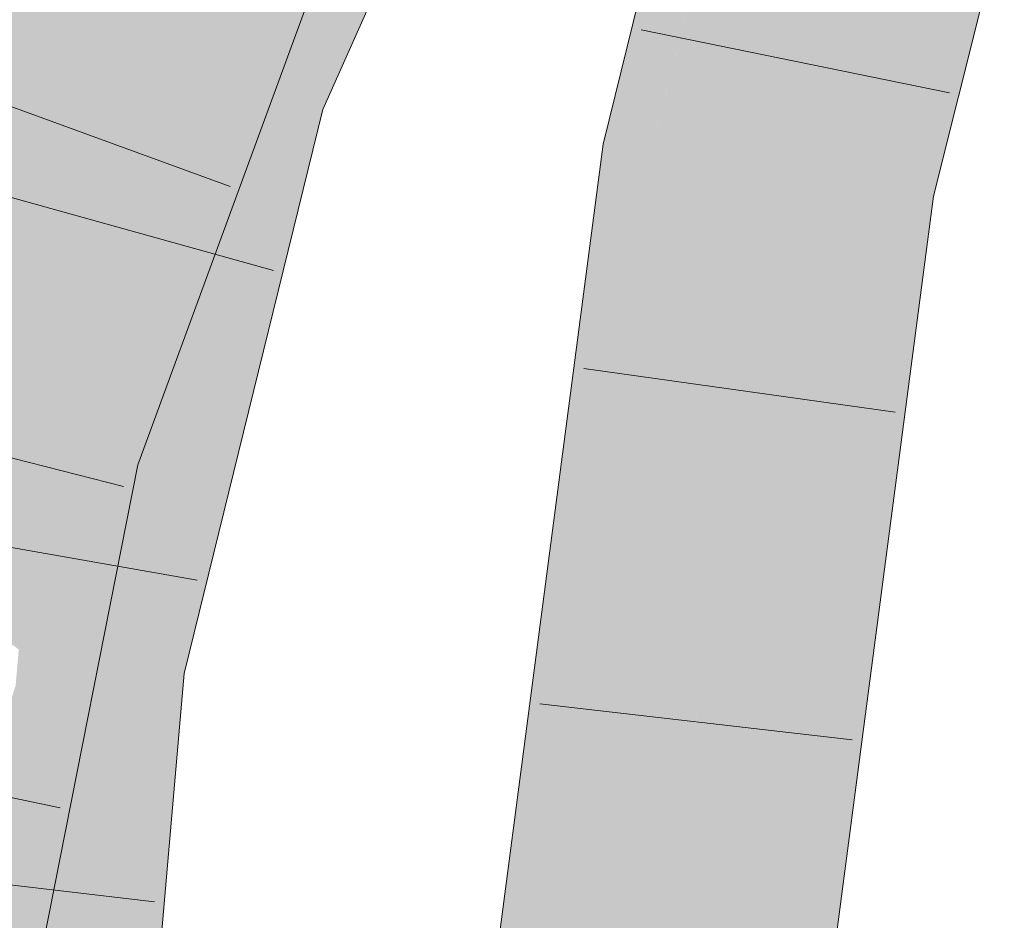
# Model space of a CAD drawing. Extents: x -420 to 300, y 62 to 1162.
# Tile 153 of 256: x 158.148 to 158.884, y 803.46 to 804.134. Entities that reach past the tile are written whole.
import ezdxf

# ---------------------------------------------------------------- set-up
doc = ezdxf.new("R2010")
doc.units = 0
doc.layers.get('0').update_dxf_attribs({"lineweight": 35})
for name, color, linetype, lineweight, true_color in [('E_Leerrohr 25-A06G9FCX8I', 7, 'Continuous', 9, 0xff8000), ('E_Leerrohr 25-Shading', 7, 'Continuous', 9, 0xff8000), ('E_Leerrohr 32-A06G9FD28I', 7, 'Continuous', 9, 0x00b300), ('E_Leerrohr 32-Shading', 7, 'Continuous', 9, 0x00b300)]:
    doc.layers.add(name, color=color, linetype=linetype, lineweight=lineweight, true_color=true_color)

# ---------------------------------------------------------------- blocks, each defined once
blk = doc.blocks.new('Shading-A06G9EZB8I', base_point=(236.97969, 757.78326))
at = {"layer": 'E_Leerrohr 25-Shading', "color": 43, "true_color": 0xd7ab7f}
for points in [[(158.64375, 804.28271), (158.58389, 804.04047), (158.62328, 804.04779), (158.62006, 804.03473)], [(158.64375, 804.28271), (158.62328, 804.04779), (158.66309, 804.2771)], [(158.66913, 804.27533), (158.62932, 804.08252), (158.64554, 804.1377), (158.62328, 804.04779)], [(158.66309, 804.2771), (158.62932, 804.08252), (158.66913, 804.27533)], [(158.85715, 804.19598), (158.84866, 804.22314), (158.82321, 804.00269), (158.79466, 804.00714)], [(158.8696, 804.15619), (158.85715, 804.19598), (158.83083, 804.00146), (158.82321, 804.00269)], [(158.48209, 803.26294), (158.5186, 803.26013), (158.58389, 804.04047), (158.62006, 804.03473)], [(158.69482, 803.24634), (158.72093, 803.41785), (158.79466, 804.00714)], [(158.79466, 804.00714), (158.72093, 803.41785), (158.78836, 803.86072)], [(158.78145, 803.69989), (158.81029, 804.0047), (158.78836, 803.86072)], [(158.78145, 803.69989), (158.81296, 803.89191), (158.81029, 804.0047), (158.82321, 804.00269)], [(158.81029, 804.0047), (158.79466, 804.00714), (158.78836, 803.86072)], [(158.83083, 804.00146), (158.82321, 804.00269), (158.8046, 803.8017)], [(158.77856, 803.63281), (158.8046, 803.8017), (158.78145, 803.69989), (158.81296, 803.89191)], [(158.72093, 803.41785), (158.78145, 803.69989), (158.78836, 803.86072)], [(158.8046, 803.8017), (158.77856, 803.63281), (158.79723, 803.74548)], [(158.77856, 803.63281), (158.77667, 803.58887), (158.79723, 803.74548)], [(158.72093, 803.41785), (158.69943, 803.24597), (158.78145, 803.69989), (158.73756, 803.43237)], [(158.73756, 803.43237), (158.77856, 803.63281), (158.78145, 803.69989)], [(158.75633, 803.49854), (158.77856, 803.63281), (158.72722, 803.36932), (158.73756, 803.43237)], [(158.77667, 803.58887), (158.77856, 803.63281), (158.75633, 803.49854)], [(158.77667, 803.58887), (158.72722, 803.36932), (158.73132, 803.24347), (158.70689, 803.24536)]]:
    blk.add_solid(points, dxfattribs=at)
at = {"layer": 'E_Leerrohr 25-Shading', "color": 31, "true_color": 0xfabd7f}
for points in [[(158.62006, 804.03473), (158.70735, 804.02094), (158.67891, 804.27246), (158.76378, 804.2478)], [(158.76378, 804.2478), (158.70735, 804.02094), (158.84866, 804.22314), (158.77333, 804.01056)], [(158.77333, 804.01056), (158.79466, 804.00714), (158.84866, 804.22314)], [(158.5186, 803.26013), (158.6067, 803.25323), (158.62006, 804.03473), (158.70735, 804.02094)], [(158.70425, 803.8291), (158.70735, 804.02094), (158.67062, 803.74078)], [(158.77333, 804.01056), (158.70735, 804.02094), (158.70425, 803.8291)], [(158.79457, 804.0072), (158.77333, 804.01056), (158.70169, 803.67047), (158.70425, 803.8291)], [(158.69482, 803.24634), (158.79466, 804.00714), (158.70169, 803.67047), (158.79457, 804.0072)], [(158.65167, 803.59613), (158.70425, 803.8291), (158.67062, 803.74078)], [(158.65167, 803.59613), (158.6608, 803.52222), (158.70425, 803.8291), (158.70169, 803.67047)], [(158.6608, 803.52222), (158.69482, 803.24634), (158.70169, 803.67047)], [(158.65167, 803.59613), (158.6067, 803.25323), (158.68362, 803.24719)], [(158.6608, 803.52222), (158.65167, 803.59613), (158.65903, 803.51581)], [(158.68362, 803.24719), (158.69482, 803.24634), (158.65903, 803.51581), (158.6608, 803.52222)]]:
    blk.add_solid(points, dxfattribs=at)
at = {"layer": 'E_Leerrohr 32-Shading', "color": 83, "true_color": 0x7fd57f}
for points in [[(158.50058, 804.44073), (158.34119, 804.29803), (158.31837, 804.08533), (158.25613, 804.10626)], [(158.50058, 804.44073), (158.31837, 804.08533), (158.40228, 804.21887)], [(158.34119, 804.29803), (158.3257, 804.30988), (158.25613, 804.10626)], [(158.32294, 804.30182), (158.17236, 804.13446), (158.22853, 804.11554)], [(158.25613, 804.10626), (158.32294, 804.30182), (158.22853, 804.11554)], [(158.18152, 804.26886), (158.02971, 803.85425), (158.2074, 804.2569), (158.11354, 803.83252)], [(158.11354, 803.83252), (158.11526, 803.83209), (158.2074, 804.2569), (158.26176, 804.23181)], [(158.11678, 803.83167), (158.26176, 804.23181), (158.11526, 803.83209)], [(158.11678, 803.83167), (158.18716, 803.94513), (158.26176, 804.23181), (158.26918, 804.21417)], [(158.26918, 804.21417), (158.23817, 804.11243), (158.27435, 804.20184)], [(158.31837, 804.08533), (158.33989, 804.07806), (158.40228, 804.21887)], [(158.30347, 804.13257), (158.34196, 804.19464), (158.27435, 804.20184), (158.27834, 804.21167)], [(158.23817, 804.11243), (158.18716, 803.94513), (158.27435, 804.20184), (158.30347, 804.13257)], [(158.30347, 804.13257), (158.31187, 804.11261), (158.34196, 804.19464)], [(158.25613, 804.10626), (158.17236, 804.13446), (158.14104, 803.85651), (158.10834, 803.87335)], [(158.15752, 803.84802), (158.31187, 804.11261), (158.18713, 803.94507), (158.30347, 804.13257)], [(158.31187, 804.11261), (158.23796, 803.9859), (158.26343, 803.98053)], [(158.25613, 804.10626), (158.14104, 803.85651), (158.24283, 804.05212)], [(158.25613, 804.10626), (158.1888, 803.83197), (158.31837, 804.08533)], [(158.1888, 803.83197), (158.33989, 804.07806), (158.31837, 804.08533)], [(158.33989, 804.07806), (158.1888, 803.83197), (158.22131, 803.65179), (158.14722, 803.66254)], [(158.33989, 804.07806), (158.22131, 803.65179), (158.25491, 803.73218)], [(158.14104, 803.85651), (158.1888, 803.83197), (158.24283, 804.05212)], [(158.26343, 803.98053), (158.23796, 803.9859), (158.14992, 803.82306), (158.15755, 803.84808)], [(158.26343, 803.98053), (158.14992, 803.82306), (158.20082, 803.80988)], [(158.14389, 803.82465), (158.15752, 803.84802), (158.11678, 803.83167), (158.18713, 803.94507)], [(158.07138, 803.72272), (158.17628, 803.83838), (158.14104, 803.85651)], [(158.15755, 803.84808), (158.14389, 803.82465), (158.14992, 803.82306)], [(158.07138, 803.72272), (158.13618, 803.67126), (158.17628, 803.83838), (158.1599, 803.73926)], [(158.1888, 803.83197), (158.17628, 803.83838), (158.14722, 803.66254)], [(158.14992, 803.82306), (158.14389, 803.82465), (158.1268, 803.74774), (158.13516, 803.80664)], [(158.14992, 803.82306), (158.1268, 803.74774), (158.13469, 803.75433)], [(158.20082, 803.80988), (158.14992, 803.82306), (158.13469, 803.75433)], [(158.07162, 803.35901), (158.15247, 803.56549), (158.08405, 803.44641), (158.20082, 803.80988)], [(158.20079, 803.80988), (158.13469, 803.75433), (158.10031, 803.56104), (158.11536, 803.66705)], [(158.13618, 803.67126), (158.14722, 803.66254), (158.1599, 803.73926)], [(158.22131, 803.65179), (158.23468, 803.64984), (158.25491, 803.73218)], [(158.14722, 803.66254), (158.11945, 803.34332), (158.22131, 803.65179)], [(158.23468, 803.64984), (158.11945, 803.34332), (158.10152, 802.89099), (158.08017, 802.89154)], [(158.23468, 803.64984), (158.10152, 802.89099), (158.2021, 803.27539)], [(158.11945, 803.34332), (158.23468, 803.64984), (158.22131, 803.65179)], [(158.15247, 803.56549), (158.14285, 803.54089), (158.14754, 803.54053)]]:
    blk.add_solid(points, dxfattribs=at)
at = {"layer": 'E_Leerrohr 32-Shading', "color": 83, "true_color": 0x7fbd7f}
for points in [[(158.46867, 804.29395), (158.51086, 804.38885), (158.37331, 804.11206), (158.47961, 804.33997)], [(158.33989, 804.07806), (158.37325, 804.11194), (158.4283, 804.25958), (158.47961, 804.33997)], [(158.48164, 804.31866), (158.36848, 804.06842), (158.41652, 804.16107), (158.37459, 804.06641)], [(158.46867, 804.29395), (158.36848, 804.06842), (158.48164, 804.31866)], [(158.36848, 804.06842), (158.46867, 804.29395), (158.35507, 804.07294), (158.37331, 804.11206)], [(158.14828, 804.28424), (158.12541, 804.22174), (158.02971, 803.85425), (158.02034, 803.85669)], [(158.14828, 804.28424), (158.02971, 803.85425), (158.18152, 804.26886)], [(158.33989, 804.07806), (158.4283, 804.25958), (158.40228, 804.21887)], [(158.342, 804.1947), (158.31187, 804.11261), (158.34605, 804.19287)], [(158.35312, 804.18958), (158.34605, 804.19287), (158.32687, 804.12842), (158.31187, 804.11261)], [(158.3644, 804.18439), (158.35312, 804.18958), (158.35303, 804.15594), (158.32687, 804.12842)], [(158.28752, 803.97546), (158.36511, 804.15179), (158.35303, 804.15594), (158.37523, 804.17938)], [(158.21323, 803.80664), (158.35303, 804.15594), (158.26343, 803.98053), (158.32687, 804.12842)], [(158.28752, 803.97546), (158.35303, 804.15594), (158.28133, 803.97681)], [(158.28989, 803.97498), (158.33846, 804.08148), (158.28752, 803.97546), (158.36511, 804.15179)], [(158.34291, 804.09131), (158.36511, 804.15179), (158.33852, 804.08167)], [(158.13766, 804.14618), (158.10834, 803.87335), (158.14899, 804.14233)], [(158.10834, 803.87335), (158.17236, 804.13446), (158.14899, 804.14233)], [(158.32687, 804.12842), (158.31187, 804.11261), (158.26343, 803.98053)], [(158.37325, 804.11194), (158.33989, 804.07806), (158.35315, 804.07361)], [(158.35507, 804.07294), (158.37325, 804.11194), (158.35315, 804.07361)], [(158.23236, 803.8017), (158.23627, 803.80072), (158.33852, 804.08167), (158.34291, 804.09131)], [(158.23236, 803.8017), (158.33846, 804.08148), (158.21323, 803.80664), (158.21506, 803.81085)], [(158.35315, 804.07361), (158.33989, 804.07806), (158.31207, 803.9267), (158.25491, 803.73218)], [(158.36848, 804.06842), (158.35507, 804.07294), (158.26761, 803.76764), (158.31194, 803.92621)], [(158.36848, 804.06842), (158.26761, 803.76764), (158.3461, 803.98682)], [(158.35507, 804.07294), (158.35315, 804.07361), (158.31207, 803.9267)], [(158.3461, 803.98682), (158.37459, 804.06641), (158.36848, 804.06842)], [(158.34714, 803.95471), (158.37459, 804.06641), (158.2529, 803.64722), (158.3461, 803.98682)], [(158.2529, 803.64722), (158.3461, 803.98682), (158.23468, 803.64984), (158.26761, 803.76764)], [(158.21323, 803.80664), (158.26343, 803.98053), (158.20082, 803.80988)], [(158.21323, 803.80664), (158.28752, 803.97546), (158.28133, 803.97681)], [(158.21506, 803.81085), (158.28989, 803.97498), (158.28752, 803.97546)], [(158.34714, 803.95471), (158.2529, 803.64722), (158.26706, 803.64514)], [(158.27092, 803.64459), (158.34714, 803.95471), (158.26706, 803.64514)], [(158.31194, 803.92621), (158.25491, 803.73218), (158.26761, 803.76764)], [(158.20082, 803.80988), (158.15247, 803.56549), (158.21323, 803.80664)], [(158.23236, 803.8017), (158.21323, 803.80664), (158.15642, 803.5766), (158.21025, 803.79486)], [(158.23236, 803.8017), (158.15642, 803.5766), (158.22429, 803.76709)], [(158.22429, 803.76709), (158.23627, 803.80072), (158.23236, 803.8017)], [(158.21025, 803.79486), (158.15247, 803.56549), (158.15642, 803.5766)], [(158.18423, 803.53778), (158.23627, 803.80072), (158.17114, 803.53888), (158.22429, 803.76709)], [(158.07452, 803.12408), (158.22429, 803.76709), (158.14754, 803.54053), (158.15642, 803.5766)], [(158.26761, 803.76764), (158.25491, 803.73218), (158.23468, 803.64984)], [(158.23468, 803.64984), (158.2021, 803.27539), (158.2529, 803.64722)], [(158.25323, 803.64716), (158.2529, 803.64722), (158.22601, 803.40369), (158.2021, 803.27539)], [(158.26706, 803.64514), (158.25323, 803.64716), (158.25955, 803.58356), (158.22601, 803.40369)], [(158.25314, 803.44031), (158.27092, 803.64459), (158.17488, 802.88928), (158.25955, 803.58356)], [(158.25955, 803.58356), (158.27092, 803.64459), (158.26706, 803.64514)], [(158.17488, 802.88928), (158.25955, 803.58356), (158.16853, 802.88947), (158.22601, 803.40369)], [(158.15642, 803.5766), (158.15247, 803.56549), (158.14754, 803.54053)], [(158.07452, 803.12408), (158.1517, 803.37335), (158.17114, 803.53888), (158.18423, 803.53778)]]:
    blk.add_solid(points, dxfattribs=at)
blk = doc.blocks.new('Referenz-A06G9FD38I')
at = {"layer": 'E_Leerrohr 25-A06G9FCX8I', "linetype": 'Continuous', "ltscale": 0.13}
for p, q in [((158.58389, 804.04045), (158.64375, 804.2827)), ((158.83083, 804.00145), (158.88382, 804.21293)), ((158.84275, 804.07891), (158.61252, 804.12605)), ((158.48209, 803.26297), (158.58389, 804.04045)), ((158.73133, 803.24345), (158.83083, 804.00145)), ((158.80213, 803.83999), (158.56943, 803.87274)), ((158.77002, 803.59507), (158.53656, 803.62191))]:
    blk.add_line(p, q, dxfattribs=at)
at = {"layer": 'E_Leerrohr 32-A06G9FD28I', "linetype": 'Continuous', "ltscale": 0.13}
for p, q in [((158.37459, 804.06638), (158.53217, 804.42224)), ((158.23626, 803.80069), (158.37524, 804.17938)), ((158.30514, 804.0087), (158.08447, 804.0895)), ((158.27092, 803.6446), (158.37459, 804.06638)), ((158.33769, 803.94588), (158.11135, 804.0091)), ((158.22544, 803.78445), (157.99777, 803.84269)), ((158.10168, 803.12058), (158.23626, 803.80069)), ((158.28067, 803.71445), (158.04918, 803.75494)), ((158.20513, 802.88858), (158.27092, 803.6446)), ((158.17812, 803.5443), (157.94808, 803.59234)), ((158.24869, 803.47383), (158.01529, 803.50117))]:
    blk.add_line(p, q, dxfattribs=at)

msp = doc.modelspace()

# ---------------------------------------------------------------- block references
at = {"color": 8, "lineweight": 25, "ltscale": 0.25, "true_color": 0x808080}
msp.add_blockref('Referenz-A06G9FD38I', (0, 0), dxfattribs=at)
msp.add_blockref('Shading-A06G9EZB8I', (236.97969, 757.78326))

doc.saveas('drawing.dxf')
